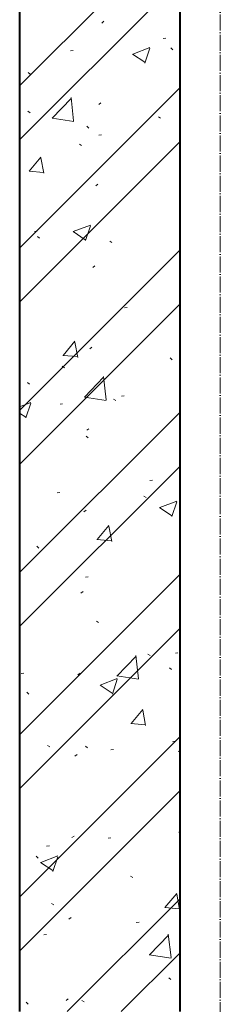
# Model space of a CAD drawing. Header units: millimetres. Extents: x -816133 to 919604, y 87941 to 147341.
# Tile 65 of 201: x -38302 to -38052, y 121283 to 122509. Entities that reach past the tile are written whole.
import ezdxf

# ---------------------------------------------------------------- set-up
doc = ezdxf.new("R2010")
doc.units = ezdxf.units.MM
doc.linetypes.add('Линия сетки', pattern=[25, 20, -2.5, 0, -2.5])
for name, color, linetype, lineweight in [('A-200-M_WALL_INT', 7, 'Continuous', 18), ('A-200-M_WALL_PAT', 7, 'Continuous', 40), ('Z-030-M_GRID', 7, 'Continuous', 9), ('СС-011-ПОЖ-СИГНАЛИЗАЦИЯ', 1, 'Continuous', 30)]:
    doc.layers.add(name, color=color, linetype=linetype, lineweight=lineweight)

# ---------------------------------------------------------------- blocks, each defined once
blk = doc.blocks.new('10эт')
at = {"layer": 'A-200-M_WALL_INT', "color": 9, "lineweight": 40}
for p, q in [((322201.7, 120151.1), (322201.7, 127081.1)), ((322001.7, 123311.1), (322001.7, 120151.1))]:
    blk.add_line(p, q, dxfattribs=at)
at = {"layer": 'A-200-M_WALL_PAT', "color": 9, "linetype": 'Continuous', "lineweight": 9}
for p, q in [((322001.7, 121304.1), (322201.7, 121504.1)), ((322001.7, 121236.7), (322201.7, 121436.7)), ((322104, 121382.4), (322106.7, 121384.5)), ((322180.5, 121363.1), (322183.8, 121363.5)), ((322065.1, 121347.9), (322068.4, 121348.3)), ((322142.5, 121343.7), (322157.6, 121333.5)), ((322142.6, 121343.6), (322163.9, 121351.8)), ((322157.8, 121332.5), (322164, 121350.9)), ((322190.2, 121351.3), (322192.6, 121349)), ((322012.4, 121320.7), (322014.9, 121318.5)), ((322001.7, 121102), (322201.7, 121302)), ((322042.1, 121263.8), (322065.9, 121288.5)), ((322069, 121260.5), (322065.7, 121289.5)), ((322100.3, 121281), (322103, 121283)), ((322011.8, 121272.5), (322014.7, 121270.7)), ((322042.1, 121263.9), (322069.2, 121259.7)), ((322174.6, 121265.6), (322177.4, 121263.8)), ((322085.4, 121253.8), (322087.9, 121251.6)), ((322001.7, 121034.7), (322201.7, 121234.7)), ((322100.3, 121242.9), (322103.6, 121243.3)), ((322076.1, 121231.6), (322078.9, 121229.8)), ((322013.6, 121197.8), (322028.3, 121215.3)), ((322031.8, 121195.3), (322028.3, 121214.4)), ((322013.4, 121197.8), (322031.6, 121196.2)), ((322096.6, 121179.5), (322099.3, 121181.5)), ((322020.1, 121122.7), (322023.5, 121123.1)), ((322068.3, 121122.7), (322083.5, 121112.5)), ((322068.4, 121122.6), (322089.8, 121130.8)), ((322083.6, 121111.5), (322089.8, 121129.9)), ((322024.1, 121116.6), (322026.6, 121114.4)), ((322113.9, 121110.7), (322116.7, 121108.9)), ((322001.7, 120900), (322201.7, 121100)), ((322092.9, 121078), (322095.5, 121080.1)), ((322001.7, 120832.6), (322201.7, 121032.6)), ((322132.2, 121027.8), (322135.5, 121028.2)), ((322055.9, 120968.5), (322070.6, 120986)), ((322074.1, 120966), (322070.6, 120985.1)), ((322089.2, 120976.6), (322091.8, 120978.6)), ((322055.7, 120968.5), (322073.9, 120966.9)), ((322189.3, 120965.3), (322191.7, 120963)), ((322054.6, 120954.9), (322057.4, 120953.1)), ((322082.5, 120916.4), (322106.3, 120941.2)), ((322109.4, 120913.2), (322106.1, 120942.1)), ((322011.5, 120934.8), (322014, 120932.5)), ((322082.5, 120916.5), (322109.6, 120912.3)), ((322128.6, 120917.6), (322131.9, 120918)), ((322001.7, 120904.4), (322015.6, 120909.7)), ((322009.5, 120890.5), (322015.6, 120908.9)), ((322052, 120907.5), (322055.3, 120908)), ((322118.8, 120914), (322121.7, 120912.2)), ((322001.7, 120697.9), (322201.7, 120897.9)), ((322001.7, 120896.6), (322009.3, 120891.5)), ((322084.6, 120867.9), (322087, 120865.6)), ((322085.5, 120875.1), (322088.1, 120877.1)), ((322001.7, 120630.6), (322201.7, 120830.6)), ((322163.8, 120812.6), (322167.2, 120813)), ((322048.4, 120797.4), (322051.7, 120797.8)), ((322156.6, 120793.1), (322159.5, 120791.3)), ((322176.2, 120778.8), (322197.5, 120787)), ((322191.4, 120767.7), (322197.6, 120786.1)), ((322081.8, 120773.6), (322084.4, 120775.7)), ((322176.1, 120779), (322191.2, 120768.7)), ((322098.2, 120739.2), (322112.9, 120756.7)), ((322116.4, 120736.7), (322112.9, 120755.8)), ((322201, 120761.2), (322201.7, 120760.5)), ((322023.2, 120730.7), (322025.7, 120728.4)), ((322098, 120739.2), (322116.2, 120737.6)), ((322001.7, 120495.9), (322201.7, 120695.9)), ((322083.6, 120692.4), (322087, 120692.8)), ((322078.1, 120672.2), (322080.7, 120674.2)), ((322097.3, 120637.4), (322100.1, 120635.6)), ((322001.7, 120428.5), (322201.7, 120628.5)), ((322161.5, 120596.4), (322164.4, 120594.6)), ((322195.7, 120597.5), (322199, 120597.9)), ((322123, 120569.1), (322146.7, 120593.8)), ((322149.8, 120565.8), (322146.5, 120594.7)), ((322003.5, 120572.2), (322006.8, 120572.6)), ((322074.4, 120570.7), (322077, 120572.7)), ((322188.4, 120579.3), (322190.8, 120577.1)), ((322102, 120557.8), (322123.4, 120566)), ((322117.2, 120546.7), (322123.4, 120565.1)), ((322122.9, 120569.2), (322150, 120565)), ((322010.6, 120548.8), (322013.1, 120546.5)), ((322101.9, 120557.9), (322117.1, 120547.7)), ((322140.5, 120510), (322155.1, 120527.5)), ((322158.7, 120507.5), (322155.1, 120526.6)), ((322140.3, 120510), (322158.5, 120508.4)), ((322001.7, 120293.8), (322201.7, 120493.8)), ((322192.1, 120487.3), (322195.4, 120487.8)), ((322036.6, 120482.5), (322039.5, 120480.7)), ((322083.7, 120481.9), (322086.1, 120479.6)), ((322115.5, 120477.3), (322118.8, 120477.7)), ((322199.3, 120475.6), (322201.7, 120474.1)), ((322070.6, 120469.2), (322073.3, 120471.3)), ((322001.7, 120226.4), (322201.7, 120426.4)), ((322200.1, 120375.2), (322201.7, 120373.7)), ((322066.9, 120367.8), (322069.6, 120369.8)), ((322111.9, 120367.1), (322115.2, 120367.6)), ((322035.3, 120357), (322038.7, 120357.5)), ((322022.3, 120344.7), (322024.8, 120342.4)), ((322027.9, 120336.8), (322049.2, 120345)), ((322043.1, 120325.7), (322049.2, 120344.1)), ((322027.8, 120336.9), (322042.9, 120326.7)), ((322140, 120319.8), (322142.8, 120318)), ((322061, 120151.1), (322201.7, 120291.7)), ((322182.7, 120280.7), (322197.4, 120298.2)), ((322201, 120278.2), (322197.4, 120297.3)), ((322041.5, 120285.8), (322044.4, 120284)), ((322182.6, 120280.7), (322200.8, 120279.1)), ((322063.2, 120266.3), (322065.9, 120268.3)), ((322147.1, 120262.1), (322150.5, 120262.5)), ((322031.7, 120246.9), (322035, 120247.3)), ((322163.4, 120221.7), (322187.1, 120246.4)), ((322190.3, 120218.4), (322186.9, 120247.4)), ((322128.4, 120151.1), (322201.7, 120224.4)), ((322163.3, 120221.8), (322190.4, 120217.6)), ((322187.5, 120193.4), (322189.9, 120191.1)), ((322059.5, 120164.8), (322062.2, 120166.9)), ((322009.7, 120162.8), (322012.2, 120160.6)), ((322079.3, 120164.9), (322082.2, 120163.1))]:
    blk.add_line(p, q, dxfattribs=at)
at = {"layer": 'Z-030-M_GRID', "color": 9, "linetype": 'Линия сетки'}
blk.add_line((322251.7, 116076.8), (322251.7, 137026.1), dxfattribs=at)

msp = doc.modelspace()

# ---------------------------------------------------------------- block references
at = {"layer": 'СС-011-ПОЖ-СИГНАЛИЗАЦИЯ', "color": 9, "lineweight": 30}
msp.add_blockref('10эт', (-360303.7, 1122.9), dxfattribs=at)

doc.saveas('drawing.dxf')
